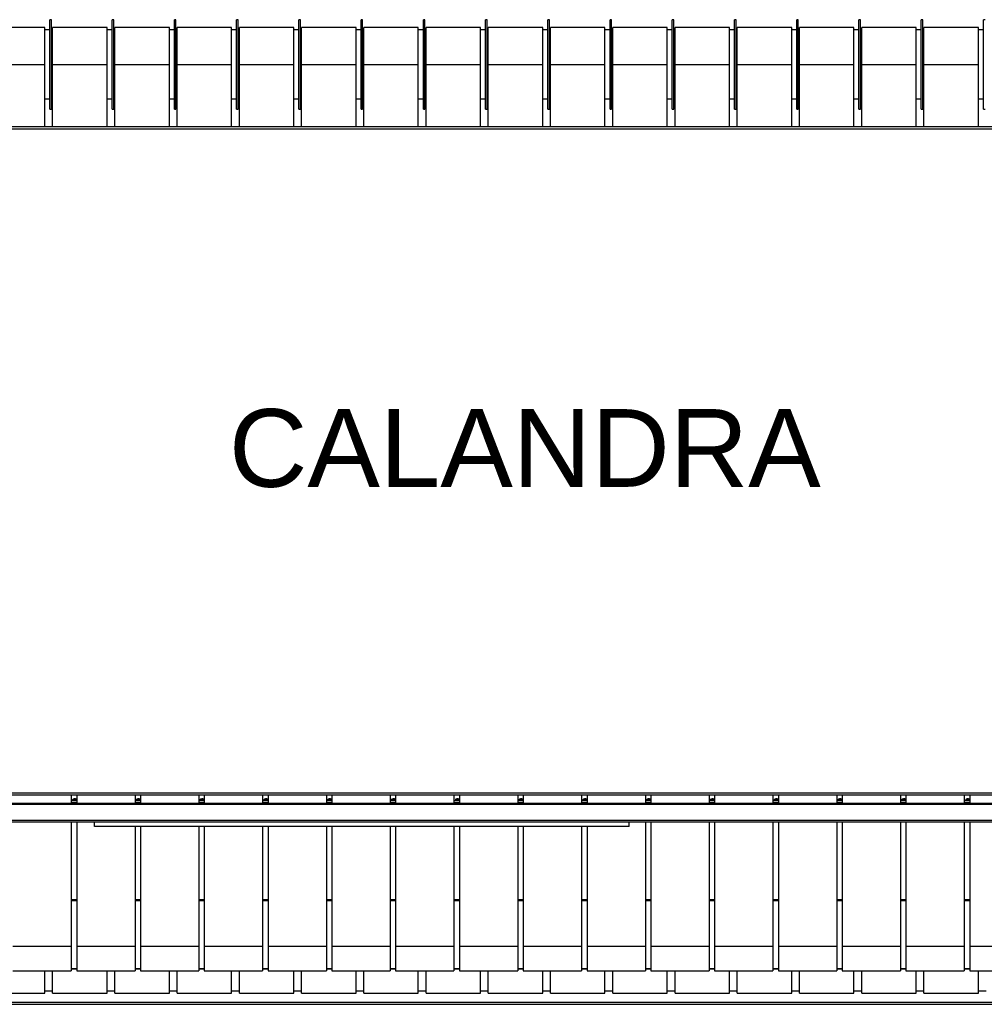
# Model space of a CAD drawing. Header units: metres. Extents: x -44 to 208, y -13 to 238.
# Tile 39 of 154: x 26.19 to 27.43, y 99.08 to 100.35. Entities that reach past the tile are written whole.
import ezdxf

# ---------------------------------------------------------------- set-up
doc = ezdxf.new("R2010")
doc.units = ezdxf.units.M
doc.header["$MEASUREMENT"] = 0
doc.layers.add('HTC-EST', color=253, linetype='Continuous')
doc.layers.add('TXT-ESP', color=40, linetype='Continuous')
doc.styles.add('Texto Especificacao 1-50', font='arial.ttf', dxfattribs={"height": 0.1})

# ---------------------------------------------------------------- blocks, each defined once
blk = doc.blocks.new('LS-09')
for p, q in [((-157.5189, 54.7677), (-157.5209, 54.7677)), ((-157.5209, 54.7627), (-157.5209, 54.7677)), ((-157.5189, 54.7627), (-157.5189, 54.7677)), ((-157.4389, 54.7677), (-157.4409, 54.7677)), ((-157.4409, 54.7627), (-157.4409, 54.7677)), ((-157.4389, 54.7627), (-157.4389, 54.7677)), ((-157.3589, 54.7677), (-157.3609, 54.7677)), ((-157.3609, 54.7627), (-157.3609, 54.7677)), ((-157.3589, 54.7627), (-157.3589, 54.7677)), ((-157.2789, 54.7677), (-157.2809, 54.7677)), ((-157.2809, 54.7627), (-157.2809, 54.7677)), ((-157.2789, 54.7627), (-157.2789, 54.7677)), ((-157.1989, 54.7677), (-157.2009, 54.7677)), ((-157.2009, 54.7627), (-157.2009, 54.7677)), ((-157.1989, 54.7627), (-157.1989, 54.7677)), ((-157.1189, 54.7677), (-157.1209, 54.7677)), ((-157.1209, 54.7627), (-157.1209, 54.7677)), ((-157.1189, 54.7627), (-157.1189, 54.7677)), ((-157.0389, 54.7677), (-157.0409, 54.7677)), ((-157.0409, 54.7627), (-157.0409, 54.7677)), ((-157.0389, 54.7627), (-157.0389, 54.7677)), ((-156.9589, 54.7677), (-156.9609, 54.7677)), ((-156.9609, 54.7627), (-156.9609, 54.7677)), ((-156.9589, 54.7627), (-156.9589, 54.7677)), ((-156.8789, 54.7677), (-156.8809, 54.7677)), ((-156.8809, 54.7627), (-156.8809, 54.7677)), ((-156.8789, 54.7627), (-156.8789, 54.7677)), ((-156.7989, 54.7677), (-156.8009, 54.7677)), ((-156.8009, 54.7627), (-156.8009, 54.7677)), ((-156.7989, 54.7627), (-156.7989, 54.7677)), ((-156.7189, 54.7677), (-156.7209, 54.7677)), ((-156.7209, 54.7627), (-156.7209, 54.7677)), ((-156.7189, 54.7627), (-156.7189, 54.7677)), ((-156.6389, 54.7677), (-156.6409, 54.7677)), ((-156.6409, 54.7627), (-156.6409, 54.7677)), ((-156.6389, 54.7627), (-156.6389, 54.7677)), ((-156.5589, 54.7677), (-156.5609, 54.7677)), ((-156.5609, 54.7627), (-156.5609, 54.7677)), ((-156.5589, 54.7627), (-156.5589, 54.7677)), ((-156.4789, 54.7677), (-156.4809, 54.7677)), ((-156.4809, 54.7627), (-156.4809, 54.7677)), ((-156.4789, 54.7627), (-156.4789, 54.7677)), ((-156.3989, 54.7677), (-156.4009, 54.7677)), ((-156.4009, 54.7627), (-156.4009, 54.7677)), ((-156.3989, 54.7627), (-156.3989, 54.7677)), ((-156.3189, 54.7677), (-156.3209, 54.7677)), ((-156.3209, 54.7627), (-156.3209, 54.7677)), ((-157.5274, 54.7577), (-157.5974, 54.7577)), ((-157.5274, 54.7102), (-157.5274, 54.7577)), ((-157.5209, 54.7547), (-157.5274, 54.7547)), ((-157.5209, 54.6527), (-157.5209, 54.7627)), ((-157.5189, 54.6527), (-157.5189, 54.7627)), ((-157.5174, 54.7547), (-157.5189, 54.7547)), ((-157.4474, 54.7577), (-157.5174, 54.7577)), ((-157.5174, 54.7102), (-157.5174, 54.7577)), ((-157.4474, 54.7102), (-157.4474, 54.7577)), ((-157.4409, 54.7547), (-157.4474, 54.7547)), ((-157.4409, 54.6527), (-157.4409, 54.7627)), ((-157.4389, 54.6527), (-157.4389, 54.7627)), ((-157.4374, 54.7547), (-157.4389, 54.7547)), ((-157.3674, 54.7577), (-157.4374, 54.7577)), ((-157.4374, 54.7102), (-157.4374, 54.7577)), ((-157.3674, 54.7102), (-157.3674, 54.7577)), ((-157.3609, 54.7547), (-157.3674, 54.7547)), ((-157.3609, 54.6527), (-157.3609, 54.7627)), ((-157.3589, 54.6527), (-157.3589, 54.7627)), ((-157.3574, 54.7547), (-157.3589, 54.7547)), ((-157.2874, 54.7577), (-157.3574, 54.7577)), ((-157.3574, 54.7102), (-157.3574, 54.7577)), ((-157.2874, 54.7102), (-157.2874, 54.7577)), ((-157.2809, 54.7547), (-157.2874, 54.7547)), ((-157.2809, 54.6527), (-157.2809, 54.7627)), ((-157.2789, 54.6527), (-157.2789, 54.7627)), ((-157.2774, 54.7547), (-157.2789, 54.7547)), ((-157.2074, 54.7577), (-157.2774, 54.7577)), ((-157.2774, 54.7102), (-157.2774, 54.7577)), ((-157.2074, 54.7102), (-157.2074, 54.7577)), ((-157.2009, 54.7547), (-157.2074, 54.7547)), ((-157.2009, 54.6527), (-157.2009, 54.7627)), ((-157.1989, 54.6527), (-157.1989, 54.7627)), ((-157.1974, 54.7547), (-157.1989, 54.7547)), ((-157.1274, 54.7577), (-157.1974, 54.7577)), ((-157.1974, 54.7102), (-157.1974, 54.7577)), ((-157.1274, 54.7102), (-157.1274, 54.7577)), ((-157.1209, 54.7547), (-157.1274, 54.7547)), ((-157.1209, 54.6527), (-157.1209, 54.7627)), ((-157.1189, 54.6527), (-157.1189, 54.7627)), ((-157.1174, 54.7547), (-157.1189, 54.7547)), ((-157.0474, 54.7577), (-157.1174, 54.7577)), ((-157.1174, 54.7102), (-157.1174, 54.7577)), ((-157.0474, 54.7102), (-157.0474, 54.7577)), ((-157.0409, 54.7547), (-157.0474, 54.7547)), ((-157.0409, 54.6527), (-157.0409, 54.7627)), ((-157.0389, 54.6527), (-157.0389, 54.7627)), ((-157.0374, 54.7547), (-157.0389, 54.7547)), ((-156.9674, 54.7577), (-157.0374, 54.7577)), ((-157.0374, 54.7102), (-157.0374, 54.7577)), ((-156.9674, 54.7102), (-156.9674, 54.7577)), ((-156.9609, 54.7547), (-156.9674, 54.7547)), ((-156.9609, 54.6527), (-156.9609, 54.7627)), ((-156.9589, 54.6527), (-156.9589, 54.7627)), ((-156.9574, 54.7547), (-156.9589, 54.7547)), ((-156.8874, 54.7577), (-156.9574, 54.7577)), ((-156.9574, 54.7102), (-156.9574, 54.7577)), ((-156.8874, 54.7102), (-156.8874, 54.7577)), ((-156.8809, 54.7547), (-156.8874, 54.7547)), ((-156.8809, 54.6527), (-156.8809, 54.7627)), ((-156.8789, 54.6527), (-156.8789, 54.7627)), ((-156.8774, 54.7547), (-156.8789, 54.7547)), ((-156.8074, 54.7577), (-156.8774, 54.7577)), ((-156.8774, 54.7102), (-156.8774, 54.7577)), ((-156.8074, 54.7102), (-156.8074, 54.7577)), ((-156.8009, 54.7547), (-156.8074, 54.7547)), ((-156.8009, 54.6527), (-156.8009, 54.7627)), ((-156.7989, 54.6527), (-156.7989, 54.7627)), ((-156.7974, 54.7547), (-156.7989, 54.7547)), ((-156.7274, 54.7577), (-156.7974, 54.7577)), ((-156.7974, 54.7102), (-156.7974, 54.7577)), ((-156.7274, 54.7102), (-156.7274, 54.7577)), ((-156.7209, 54.7547), (-156.7274, 54.7547)), ((-156.7209, 54.6527), (-156.7209, 54.7627)), ((-156.7189, 54.6527), (-156.7189, 54.7627)), ((-156.7174, 54.7547), (-156.7189, 54.7547)), ((-156.6474, 54.7577), (-156.7174, 54.7577)), ((-156.7174, 54.7102), (-156.7174, 54.7577)), ((-156.6474, 54.7102), (-156.6474, 54.7577)), ((-156.6409, 54.7547), (-156.6474, 54.7547)), ((-156.6409, 54.6527), (-156.6409, 54.7627)), ((-156.6389, 54.6527), (-156.6389, 54.7627)), ((-156.6374, 54.7547), (-156.6389, 54.7547)), ((-156.5674, 54.7577), (-156.6374, 54.7577)), ((-156.6374, 54.7102), (-156.6374, 54.7577)), ((-156.5674, 54.7102), (-156.5674, 54.7577)), ((-156.5609, 54.7547), (-156.5674, 54.7547)), ((-156.5609, 54.6527), (-156.5609, 54.7627)), ((-156.5589, 54.6527), (-156.5589, 54.7627)), ((-156.5574, 54.7547), (-156.5589, 54.7547)), ((-156.4874, 54.7577), (-156.5574, 54.7577)), ((-156.5574, 54.7102), (-156.5574, 54.7577)), ((-156.4874, 54.7102), (-156.4874, 54.7577)), ((-156.4809, 54.7547), (-156.4874, 54.7547)), ((-156.4809, 54.6527), (-156.4809, 54.7627)), ((-156.4789, 54.6527), (-156.4789, 54.7627)), ((-156.4774, 54.7547), (-156.4789, 54.7547)), ((-156.4074, 54.7577), (-156.4774, 54.7577)), ((-156.4774, 54.7102), (-156.4774, 54.7577)), ((-156.4074, 54.7102), (-156.4074, 54.7577)), ((-156.4009, 54.7547), (-156.4074, 54.7547)), ((-156.4009, 54.6527), (-156.4009, 54.7627)), ((-156.3989, 54.6527), (-156.3989, 54.7627)), ((-156.3974, 54.7547), (-156.3989, 54.7547)), ((-156.3274, 54.7577), (-156.3974, 54.7577)), ((-156.3974, 54.7102), (-156.3974, 54.7577)), ((-156.3274, 54.7102), (-156.3274, 54.7577)), ((-156.3209, 54.7547), (-156.3274, 54.7547)), ((-156.3209, 54.6527), (-156.3209, 54.7627)), ((-157.5974, 54.7102), (-157.5274, 54.7102)), ((-157.5274, 54.6302), (-157.5274, 54.7102)), ((-157.5174, 54.7102), (-157.4474, 54.7102)), ((-157.5174, 54.6302), (-157.5174, 54.7102)), ((-157.4474, 54.6302), (-157.4474, 54.7102)), ((-157.4374, 54.7102), (-157.3674, 54.7102)), ((-157.4374, 54.6302), (-157.4374, 54.7102)), ((-157.3674, 54.6302), (-157.3674, 54.7102)), ((-157.3574, 54.6302), (-157.3574, 54.7102)), ((-157.3574, 54.7102), (-157.2874, 54.7102)), ((-157.2874, 54.6302), (-157.2874, 54.7102)), ((-157.2774, 54.6302), (-157.2774, 54.7102)), ((-157.2774, 54.7102), (-157.2074, 54.7102)), ((-157.2074, 54.6302), (-157.2074, 54.7102)), ((-157.1974, 54.7102), (-157.1274, 54.7102)), ((-157.1974, 54.6302), (-157.1974, 54.7102)), ((-157.1274, 54.6302), (-157.1274, 54.7102)), ((-157.1174, 54.6302), (-157.1174, 54.7102)), ((-157.1174, 54.7102), (-157.0474, 54.7102)), ((-157.0474, 54.6302), (-157.0474, 54.7102)), ((-157.0374, 54.6302), (-157.0374, 54.7102)), ((-157.0374, 54.7102), (-156.9674, 54.7102)), ((-156.9674, 54.6302), (-156.9674, 54.7102)), ((-156.9574, 54.6302), (-156.9574, 54.7102)), ((-156.9574, 54.7102), (-156.8874, 54.7102)), ((-156.8874, 54.6302), (-156.8874, 54.7102)), ((-156.8774, 54.6302), (-156.8774, 54.7102)), ((-156.8774, 54.7102), (-156.8074, 54.7102)), ((-156.8074, 54.6302), (-156.8074, 54.7102)), ((-156.7974, 54.6302), (-156.7974, 54.7102)), ((-156.7974, 54.7102), (-156.7274, 54.7102)), ((-156.7274, 54.6302), (-156.7274, 54.7102)), ((-156.7174, 54.7102), (-156.6474, 54.7102)), ((-156.7174, 54.6302), (-156.7174, 54.7102)), ((-156.6474, 54.6302), (-156.6474, 54.7102)), ((-156.6374, 54.7102), (-156.5674, 54.7102)), ((-156.6374, 54.6302), (-156.6374, 54.7102)), ((-156.5674, 54.6302), (-156.5674, 54.7102)), ((-156.5574, 54.7102), (-156.4874, 54.7102)), ((-156.5574, 54.6302), (-156.5574, 54.7102)), ((-156.4874, 54.6302), (-156.4874, 54.7102)), ((-156.4774, 54.7102), (-156.4074, 54.7102)), ((-156.4774, 54.6302), (-156.4774, 54.7102)), ((-156.4074, 54.6302), (-156.4074, 54.7102)), ((-156.3974, 54.7102), (-156.3274, 54.7102)), ((-156.3974, 54.6302), (-156.3974, 54.7102)), ((-156.3274, 54.6302), (-156.3274, 54.7102)), ((-157.5274, 54.6658), (-157.5209, 54.6658)), ((-157.5189, 54.6658), (-157.5174, 54.6658)), ((-157.4474, 54.6658), (-157.4409, 54.6658)), ((-157.4389, 54.6658), (-157.4374, 54.6658)), ((-157.3674, 54.6658), (-157.3609, 54.6658)), ((-157.3589, 54.6658), (-157.3574, 54.6658)), ((-157.2874, 54.6658), (-157.2809, 54.6658)), ((-157.2789, 54.6658), (-157.2774, 54.6658)), ((-157.2074, 54.6658), (-157.2009, 54.6658)), ((-157.1989, 54.6658), (-157.1974, 54.6658)), ((-157.1274, 54.6658), (-157.1209, 54.6658)), ((-157.1189, 54.6658), (-157.1174, 54.6658)), ((-157.0474, 54.6658), (-157.0409, 54.6658)), ((-157.0389, 54.6658), (-157.0374, 54.6658)), ((-156.9674, 54.6658), (-156.9609, 54.6658)), ((-156.9589, 54.6658), (-156.9574, 54.6658)), ((-156.8874, 54.6658), (-156.8809, 54.6658)), ((-156.8789, 54.6658), (-156.8774, 54.6658)), ((-156.8074, 54.6658), (-156.8009, 54.6658)), ((-156.7989, 54.6658), (-156.7974, 54.6658)), ((-156.7274, 54.6658), (-156.7209, 54.6658)), ((-156.7189, 54.6658), (-156.7174, 54.6658)), ((-156.6474, 54.6658), (-156.6409, 54.6658)), ((-156.6389, 54.6658), (-156.6374, 54.6658)), ((-156.5674, 54.6658), (-156.5609, 54.6658)), ((-156.5589, 54.6658), (-156.5574, 54.6658)), ((-156.4874, 54.6658), (-156.4809, 54.6658)), ((-156.4789, 54.6658), (-156.4774, 54.6658)), ((-156.4074, 54.6658), (-156.4009, 54.6658)), ((-156.3989, 54.6658), (-156.3974, 54.6658)), ((-156.3274, 54.6658), (-156.3209, 54.6658)), ((-157.5209, 54.6527), (-157.5189, 54.6527)), ((-157.4409, 54.6527), (-157.4389, 54.6527)), ((-157.3609, 54.6527), (-157.3589, 54.6527)), ((-157.2809, 54.6527), (-157.2789, 54.6527)), ((-157.2009, 54.6527), (-157.1989, 54.6527)), ((-157.1209, 54.6527), (-157.1189, 54.6527)), ((-157.0409, 54.6527), (-157.0389, 54.6527)), ((-156.9609, 54.6527), (-156.9589, 54.6527)), ((-156.8809, 54.6527), (-156.8789, 54.6527)), ((-156.8009, 54.6527), (-156.7989, 54.6527)), ((-156.7209, 54.6527), (-156.7189, 54.6527)), ((-156.6409, 54.6527), (-156.6389, 54.6527)), ((-156.5609, 54.6527), (-156.5589, 54.6527)), ((-156.4809, 54.6527), (-156.4789, 54.6527)), ((-156.4009, 54.6527), (-156.3989, 54.6527)), ((-156.3209, 54.6527), (-156.3189, 54.6527)), ((-158.6199, 54.6302), (-155.6199, 54.6302)), ((-158.6199, 54.6276), (-155.6199, 54.6276)), ((-158.6199, 53.7732), (-155.6199, 53.7732)), ((-158.6199, 53.7706), (-155.6199, 53.7706)), ((-157.4935, 53.7706), (-157.4935, 53.7602)), ((-157.4935, 53.7635), (-157.4865, 53.7635)), ((-157.4865, 53.7706), (-157.4865, 53.7602)), ((-157.4115, 53.7706), (-157.4115, 53.7602)), ((-157.4115, 53.7635), (-157.4045, 53.7635)), ((-157.4045, 53.7706), (-157.4045, 53.7602)), ((-157.3295, 53.7706), (-157.3295, 53.7602)), ((-157.3295, 53.7635), (-157.3225, 53.7635)), ((-157.3225, 53.7706), (-157.3225, 53.7602)), ((-157.2475, 53.7706), (-157.2475, 53.7602)), ((-157.2475, 53.7635), (-157.2405, 53.7635)), ((-157.2405, 53.7706), (-157.2405, 53.7602)), ((-157.1655, 53.7706), (-157.1655, 53.7602)), ((-157.1655, 53.7635), (-157.1585, 53.7635)), ((-157.1585, 53.7706), (-157.1585, 53.7602)), ((-157.0835, 53.7706), (-157.0835, 53.7602)), ((-157.0835, 53.7635), (-157.0765, 53.7635)), ((-157.0765, 53.7706), (-157.0765, 53.7602)), ((-157.0015, 53.7706), (-157.0015, 53.7602)), ((-157.0015, 53.7635), (-156.9945, 53.7635)), ((-156.9945, 53.7706), (-156.9945, 53.7602)), ((-156.9195, 53.7706), (-156.9195, 53.7602)), ((-156.9195, 53.7635), (-156.9125, 53.7635)), ((-156.9125, 53.7706), (-156.9125, 53.7602)), ((-156.8375, 53.7706), (-156.8375, 53.7602)), ((-156.8375, 53.7635), (-156.8305, 53.7635)), ((-156.8305, 53.7706), (-156.8305, 53.7602)), ((-156.7555, 53.7706), (-156.7555, 53.7602)), ((-156.7555, 53.7635), (-156.7485, 53.7635)), ((-156.7485, 53.7706), (-156.7485, 53.7602)), ((-156.6735, 53.7706), (-156.6735, 53.7602)), ((-156.6735, 53.7635), (-156.6665, 53.7635)), ((-156.6665, 53.7706), (-156.6665, 53.7602)), ((-156.5915, 53.7706), (-156.5915, 53.7602)), ((-156.5915, 53.7635), (-156.5845, 53.7635)), ((-156.5845, 53.7706), (-156.5845, 53.7602)), ((-156.5095, 53.7706), (-156.5095, 53.7602)), ((-156.5095, 53.7635), (-156.5025, 53.7635)), ((-156.5025, 53.7706), (-156.5025, 53.7602)), ((-156.4275, 53.7706), (-156.4275, 53.7602)), ((-156.4275, 53.7635), (-156.4205, 53.7635)), ((-156.4205, 53.7706), (-156.4205, 53.7602)), ((-156.3455, 53.7706), (-156.3455, 53.7602)), ((-156.3455, 53.7635), (-156.3385, 53.7635)), ((-156.3385, 53.7706), (-156.3385, 53.7602)), ((-158.6699, 53.7602), (-155.5699, 53.7602)), ((-155.5699, 53.7582), (-158.6699, 53.7582)), ((-157.4935, 53.7608), (-157.4865, 53.7608)), ((-157.4115, 53.7608), (-157.4045, 53.7608)), ((-157.3295, 53.7608), (-157.3225, 53.7608)), ((-157.2475, 53.7608), (-157.2405, 53.7608)), ((-157.1655, 53.7608), (-157.1585, 53.7608)), ((-157.0835, 53.7608), (-157.0765, 53.7608)), ((-157.0015, 53.7608), (-156.9945, 53.7608)), ((-156.9195, 53.7608), (-156.9125, 53.7608)), ((-156.8375, 53.7608), (-156.8305, 53.7608)), ((-156.7555, 53.7608), (-156.7485, 53.7608)), ((-156.6735, 53.7608), (-156.6665, 53.7608)), ((-156.5915, 53.7608), (-156.5845, 53.7608)), ((-156.5095, 53.7608), (-156.5025, 53.7608)), ((-156.4275, 53.7608), (-156.4205, 53.7608)), ((-156.3455, 53.7608), (-156.3385, 53.7608)), ((-158.6699, 53.7382), (-155.5699, 53.7382)), ((-158.6699, 53.7362), (-155.5699, 53.7362)), ((-157.4935, 53.7362), (-157.4935, 53.5757)), ((-157.4865, 53.7362), (-157.4865, 53.5757)), ((-157.4635, 53.7299), (-157.4635, 53.7362)), ((-156.7762, 53.7299), (-157.4635, 53.7299)), ((-157.4115, 53.7299), (-157.4115, 53.5757)), ((-157.4045, 53.7299), (-157.4045, 53.5757)), ((-157.3295, 53.7299), (-157.3295, 53.5757)), ((-157.3225, 53.7299), (-157.3225, 53.5757)), ((-157.2475, 53.7299), (-157.2475, 53.5757)), ((-157.2405, 53.7299), (-157.2405, 53.5757)), ((-157.1655, 53.7299), (-157.1655, 53.5757)), ((-157.1585, 53.7299), (-157.1585, 53.5757)), ((-157.0835, 53.7299), (-157.0835, 53.5757)), ((-157.0765, 53.7299), (-157.0765, 53.5757)), ((-157.0015, 53.7299), (-157.0015, 53.5757)), ((-156.9945, 53.7299), (-156.9945, 53.5757)), ((-156.9195, 53.7299), (-156.9195, 53.5757)), ((-156.9125, 53.7299), (-156.9125, 53.5757)), ((-156.8375, 53.7299), (-156.8375, 53.5757)), ((-156.8305, 53.7299), (-156.8305, 53.5757)), ((-156.7762, 53.7299), (-156.7762, 53.7362)), ((-156.7555, 53.7362), (-156.7555, 53.5757)), ((-156.7485, 53.7362), (-156.7485, 53.5757)), ((-156.6735, 53.7362), (-156.6735, 53.5757)), ((-156.6665, 53.7362), (-156.6665, 53.5757)), ((-156.5915, 53.7362), (-156.5915, 53.5757)), ((-156.5845, 53.7362), (-156.5845, 53.5757)), ((-156.5095, 53.7362), (-156.5095, 53.5757)), ((-156.5025, 53.7362), (-156.5025, 53.5757)), ((-156.4275, 53.7362), (-156.4275, 53.5757)), ((-156.4205, 53.7362), (-156.4205, 53.5757)), ((-156.3455, 53.7362), (-156.3455, 53.5757)), ((-156.3385, 53.7362), (-156.3385, 53.5757)), ((-157.4935, 53.6363), (-157.4865, 53.6363)), ((-157.4115, 53.6363), (-157.4045, 53.6363)), ((-157.3295, 53.6363), (-157.3225, 53.6363)), ((-157.2475, 53.6363), (-157.2405, 53.6363)), ((-157.1655, 53.6363), (-157.1585, 53.6363)), ((-157.0835, 53.6363), (-157.0765, 53.6363)), ((-157.0015, 53.6363), (-156.9945, 53.6363)), ((-156.9195, 53.6363), (-156.9125, 53.6363)), ((-156.8375, 53.6363), (-156.8305, 53.6363)), ((-156.7555, 53.6363), (-156.7485, 53.6363)), ((-156.6735, 53.6363), (-156.6665, 53.6363)), ((-156.5915, 53.6363), (-156.5845, 53.6363)), ((-156.5095, 53.6363), (-156.5025, 53.6363)), ((-156.4275, 53.6363), (-156.4205, 53.6363)), ((-156.3455, 53.6363), (-156.3385, 53.6363)), ((-157.4935, 53.6347), (-157.4865, 53.6347)), ((-157.4115, 53.6347), (-157.4045, 53.6347)), ((-157.3295, 53.6347), (-157.3225, 53.6347)), ((-157.2475, 53.6347), (-157.2405, 53.6347)), ((-157.1655, 53.6347), (-157.1585, 53.6347)), ((-157.0835, 53.6347), (-157.0765, 53.6347)), ((-157.0015, 53.6347), (-156.9945, 53.6347)), ((-156.9195, 53.6347), (-156.9125, 53.6347)), ((-156.8375, 53.6347), (-156.8305, 53.6347)), ((-156.7555, 53.6347), (-156.7485, 53.6347)), ((-156.6735, 53.6347), (-156.6665, 53.6347)), ((-156.5915, 53.6347), (-156.5845, 53.6347)), ((-156.5095, 53.6347), (-156.5025, 53.6347)), ((-156.4275, 53.6347), (-156.4205, 53.6347)), ((-156.3455, 53.6347), (-156.3385, 53.6347)), ((-157.4935, 53.5757), (-157.5685, 53.5757)), ((-157.4935, 53.5757), (-157.4935, 53.5445)), ((-157.4115, 53.5757), (-157.4865, 53.5757)), ((-157.4865, 53.5757), (-157.4865, 53.5445)), ((-157.4115, 53.5757), (-157.4115, 53.5445)), ((-157.3295, 53.5757), (-157.4045, 53.5757)), ((-157.4045, 53.5757), (-157.4045, 53.5445)), ((-157.3295, 53.5757), (-157.3295, 53.5445)), ((-157.2475, 53.5757), (-157.3225, 53.5757)), ((-157.3225, 53.5757), (-157.3225, 53.5445)), ((-157.2475, 53.5757), (-157.2475, 53.5445)), ((-157.1655, 53.5757), (-157.2405, 53.5757)), ((-157.2405, 53.5757), (-157.2405, 53.5445)), ((-157.1655, 53.5757), (-157.1655, 53.5445)), ((-157.0835, 53.5757), (-157.1585, 53.5757)), ((-157.1585, 53.5757), (-157.1585, 53.5445)), ((-157.0835, 53.5757), (-157.0835, 53.5445)), ((-157.0015, 53.5757), (-157.0765, 53.5757)), ((-157.0765, 53.5757), (-157.0765, 53.5445)), ((-157.0015, 53.5757), (-157.0015, 53.5445)), ((-156.9195, 53.5757), (-156.9945, 53.5757)), ((-156.9945, 53.5757), (-156.9945, 53.5445)), ((-156.9195, 53.5757), (-156.9195, 53.5445)), ((-156.8375, 53.5757), (-156.9125, 53.5757)), ((-156.9125, 53.5757), (-156.9125, 53.5445)), ((-156.8375, 53.5757), (-156.8375, 53.5445)), ((-156.7555, 53.5757), (-156.8305, 53.5757)), ((-156.8305, 53.5757), (-156.8305, 53.5445)), ((-156.7555, 53.5757), (-156.7555, 53.5445)), ((-156.6735, 53.5757), (-156.7485, 53.5757)), ((-156.7485, 53.5757), (-156.7485, 53.5445)), ((-156.6735, 53.5757), (-156.6735, 53.5445)), ((-156.5915, 53.5757), (-156.6665, 53.5757)), ((-156.6665, 53.5757), (-156.6665, 53.5445)), ((-156.5915, 53.5757), (-156.5915, 53.5445)), ((-156.5095, 53.5757), (-156.5845, 53.5757)), ((-156.5845, 53.5757), (-156.5845, 53.5445)), ((-156.5095, 53.5757), (-156.5095, 53.5445)), ((-156.4275, 53.5757), (-156.5025, 53.5757)), ((-156.5025, 53.5757), (-156.5025, 53.5445)), ((-156.4275, 53.5757), (-156.4275, 53.5445)), ((-156.3455, 53.5757), (-156.4205, 53.5757)), ((-156.4205, 53.5757), (-156.4205, 53.5445)), ((-156.3455, 53.5757), (-156.3455, 53.5445)), ((-156.2635, 53.5757), (-156.3385, 53.5757)), ((-156.3385, 53.5757), (-156.3385, 53.5445)), ((-157.5685, 53.5445), (-157.4935, 53.5445)), ((-157.5274, 53.5158), (-157.5274, 53.5445)), ((-157.5174, 53.5158), (-157.5174, 53.5445)), ((-157.4935, 53.5475), (-157.4865, 53.5475)), ((-157.4935, 53.547), (-157.4865, 53.547)), ((-157.4865, 53.5445), (-157.4115, 53.5445)), ((-157.4474, 53.5158), (-157.4474, 53.5445)), ((-157.4374, 53.5158), (-157.4374, 53.5445)), ((-157.4115, 53.5475), (-157.4045, 53.5475)), ((-157.4115, 53.547), (-157.4045, 53.547)), ((-157.4045, 53.5445), (-157.3295, 53.5445)), ((-157.3674, 53.5158), (-157.3674, 53.5445)), ((-157.3574, 53.5158), (-157.3574, 53.5445)), ((-157.3295, 53.5475), (-157.3225, 53.5475)), ((-157.3295, 53.547), (-157.3225, 53.547)), ((-157.3225, 53.5445), (-157.2475, 53.5445)), ((-157.2874, 53.5158), (-157.2874, 53.5445)), ((-157.2774, 53.5158), (-157.2774, 53.5445)), ((-157.2475, 53.5475), (-157.2405, 53.5475)), ((-157.2475, 53.547), (-157.2405, 53.547)), ((-157.2405, 53.5445), (-157.1655, 53.5445)), ((-157.2074, 53.5158), (-157.2074, 53.5445)), ((-157.1974, 53.5158), (-157.1974, 53.5445)), ((-157.1655, 53.5475), (-157.1585, 53.5475)), ((-157.1655, 53.547), (-157.1585, 53.547)), ((-157.1585, 53.5445), (-157.0835, 53.5445)), ((-157.1274, 53.5158), (-157.1274, 53.5445)), ((-157.1174, 53.5158), (-157.1174, 53.5445)), ((-157.0835, 53.5475), (-157.0765, 53.5475)), ((-157.0835, 53.547), (-157.0765, 53.547)), ((-157.0765, 53.5445), (-157.0015, 53.5445)), ((-157.0474, 53.5158), (-157.0474, 53.5445)), ((-157.0374, 53.5158), (-157.0374, 53.5445)), ((-157.0015, 53.5475), (-156.9945, 53.5475)), ((-157.0015, 53.547), (-156.9945, 53.547)), ((-156.9945, 53.5445), (-156.9195, 53.5445)), ((-156.9674, 53.5158), (-156.9674, 53.5445)), ((-156.9574, 53.5158), (-156.9574, 53.5445)), ((-156.9195, 53.5475), (-156.9125, 53.5475)), ((-156.9195, 53.547), (-156.9125, 53.547)), ((-156.9125, 53.5445), (-156.8375, 53.5445)), ((-156.8874, 53.5158), (-156.8874, 53.5445)), ((-156.8774, 53.5158), (-156.8774, 53.5445)), ((-156.8375, 53.5475), (-156.8305, 53.5475)), ((-156.8375, 53.547), (-156.8305, 53.547)), ((-156.8305, 53.5445), (-156.7555, 53.5445)), ((-156.8074, 53.5158), (-156.8074, 53.5445)), ((-156.7974, 53.5158), (-156.7974, 53.5445)), ((-156.7555, 53.5475), (-156.7485, 53.5475)), ((-156.7555, 53.547), (-156.7485, 53.547)), ((-156.7485, 53.5445), (-156.6735, 53.5445)), ((-156.7274, 53.5158), (-156.7274, 53.5445)), ((-156.7174, 53.5158), (-156.7174, 53.5445)), ((-156.6735, 53.5475), (-156.6665, 53.5475)), ((-156.6735, 53.547), (-156.6665, 53.547)), ((-156.6665, 53.5445), (-156.5915, 53.5445)), ((-156.6474, 53.5158), (-156.6474, 53.5445)), ((-156.6374, 53.5158), (-156.6374, 53.5445)), ((-156.5915, 53.5475), (-156.5845, 53.5475)), ((-156.5915, 53.547), (-156.5845, 53.547)), ((-156.5845, 53.5445), (-156.5095, 53.5445)), ((-156.5674, 53.5158), (-156.5674, 53.5445)), ((-156.5574, 53.5158), (-156.5574, 53.5445)), ((-156.5095, 53.5475), (-156.5025, 53.5475)), ((-156.5095, 53.547), (-156.5025, 53.547)), ((-156.5025, 53.5445), (-156.4275, 53.5445)), ((-156.4874, 53.5158), (-156.4874, 53.5445)), ((-156.4774, 53.5158), (-156.4774, 53.5445)), ((-156.4275, 53.5475), (-156.4205, 53.5475)), ((-156.4275, 53.547), (-156.4205, 53.547)), ((-156.4205, 53.5445), (-156.3455, 53.5445)), ((-156.4074, 53.5158), (-156.4074, 53.5445)), ((-156.3974, 53.5158), (-156.3974, 53.5445)), ((-156.3455, 53.5475), (-156.3385, 53.5475)), ((-156.3455, 53.547), (-156.3385, 53.547)), ((-156.3385, 53.5445), (-156.2635, 53.5445)), ((-156.3274, 53.5158), (-156.3274, 53.5445)), ((-157.5974, 53.5158), (-157.5274, 53.5158)), ((-157.5274, 53.5187), (-157.5174, 53.5187)), ((-157.5174, 53.5158), (-157.4474, 53.5158)), ((-157.4474, 53.5187), (-157.4374, 53.5187)), ((-157.4374, 53.5158), (-157.3674, 53.5158)), ((-157.3674, 53.5187), (-157.3574, 53.5187)), ((-157.3574, 53.5158), (-157.2874, 53.5158)), ((-157.2874, 53.5187), (-157.2774, 53.5187)), ((-157.2774, 53.5158), (-157.2074, 53.5158)), ((-157.2074, 53.5187), (-157.1974, 53.5187)), ((-157.1974, 53.5158), (-157.1274, 53.5158)), ((-157.1274, 53.5187), (-157.1174, 53.5187)), ((-157.1174, 53.5158), (-157.0474, 53.5158)), ((-157.0474, 53.5187), (-157.0374, 53.5187)), ((-157.0374, 53.5158), (-156.9674, 53.5158)), ((-156.9674, 53.5187), (-156.9574, 53.5187)), ((-156.9574, 53.5158), (-156.8874, 53.5158)), ((-156.8874, 53.5187), (-156.8774, 53.5187)), ((-156.8774, 53.5158), (-156.8074, 53.5158)), ((-156.8074, 53.5187), (-156.7974, 53.5187)), ((-156.7974, 53.5158), (-156.7274, 53.5158)), ((-156.7274, 53.5187), (-156.7174, 53.5187)), ((-156.7174, 53.5158), (-156.6474, 53.5158)), ((-156.6474, 53.5187), (-156.6374, 53.5187)), ((-156.6374, 53.5158), (-156.5674, 53.5158)), ((-156.5674, 53.5187), (-156.5574, 53.5187)), ((-156.5574, 53.5158), (-156.4874, 53.5158)), ((-156.4874, 53.5187), (-156.4774, 53.5187)), ((-156.4774, 53.5158), (-156.4074, 53.5158)), ((-156.4074, 53.5187), (-156.3974, 53.5187)), ((-156.3974, 53.5158), (-156.3274, 53.5158)), ((-156.3274, 53.5187), (-156.3174, 53.5187)), ((-155.6199, 53.5038), (-158.6199, 53.5038)), ((-155.6199, 53.5012), (-158.6199, 53.5012))]:
    blk.add_line(p, q)
at = {"flags": 128}
for points in [[(-157.4914, 53.7647), (-157.4912, 53.765), (-157.4908, 53.7654), (-157.4902, 53.7657), (-157.4894, 53.7659), (-157.4886, 53.7659), (-157.4878, 53.7658), (-157.4871, 53.7655), (-157.4866, 53.7652), (-157.4865, 53.765)], [(-157.4908, 53.7641), (-157.491, 53.7641), (-157.4913, 53.7644), (-157.4914, 53.7647)], [(-157.4881, 53.7656), (-157.4873, 53.7654), (-157.4867, 53.7651), (-157.4865, 53.7647), (-157.4866, 53.7643), (-157.4871, 53.764), (-157.4879, 53.7638), (-157.4888, 53.7637), (-157.4897, 53.7637), (-157.4905, 53.7639), (-157.491, 53.7642), (-157.4913, 53.7646), (-157.4911, 53.765), (-157.4906, 53.7653), (-157.4899, 53.7656), (-157.489, 53.7657), (-157.4881, 53.7656)], [(-157.4865, 53.7644), (-157.4867, 53.7642), (-157.487, 53.7641)], [(-157.4094, 53.7647), (-157.4092, 53.765), (-157.4088, 53.7654), (-157.4082, 53.7657), (-157.4074, 53.7659), (-157.4066, 53.7659), (-157.4058, 53.7658), (-157.4051, 53.7655), (-157.4046, 53.7652), (-157.4045, 53.765)], [(-157.4088, 53.7641), (-157.409, 53.7641), (-157.4093, 53.7644), (-157.4094, 53.7647)], [(-157.4061, 53.7656), (-157.4053, 53.7654), (-157.4047, 53.7651), (-157.4045, 53.7647), (-157.4046, 53.7643), (-157.4051, 53.764), (-157.4059, 53.7638), (-157.4068, 53.7637), (-157.4077, 53.7637), (-157.4085, 53.7639), (-157.409, 53.7642), (-157.4093, 53.7646), (-157.4091, 53.765), (-157.4086, 53.7653), (-157.4079, 53.7656), (-157.407, 53.7657), (-157.4061, 53.7656)], [(-157.4045, 53.7644), (-157.4047, 53.7642), (-157.405, 53.7641)], [(-157.3274, 53.7647), (-157.3272, 53.765), (-157.3268, 53.7654), (-157.3262, 53.7657), (-157.3254, 53.7659), (-157.3246, 53.7659), (-157.3238, 53.7658), (-157.3231, 53.7655), (-157.3226, 53.7652), (-157.3225, 53.765)], [(-157.3268, 53.7641), (-157.327, 53.7641), (-157.3273, 53.7644), (-157.3274, 53.7647)], [(-157.3241, 53.7656), (-157.3233, 53.7654), (-157.3227, 53.7651), (-157.3225, 53.7647), (-157.3226, 53.7643), (-157.3231, 53.764), (-157.3239, 53.7638), (-157.3248, 53.7637), (-157.3257, 53.7637), (-157.3265, 53.7639), (-157.327, 53.7642), (-157.3273, 53.7646), (-157.3271, 53.765), (-157.3266, 53.7653), (-157.3259, 53.7656), (-157.325, 53.7657), (-157.3241, 53.7656)], [(-157.3225, 53.7644), (-157.3227, 53.7642), (-157.323, 53.7641)], [(-157.2454, 53.7647), (-157.2452, 53.765), (-157.2448, 53.7654), (-157.2442, 53.7657), (-157.2434, 53.7659), (-157.2426, 53.7659), (-157.2418, 53.7658), (-157.2411, 53.7655), (-157.2406, 53.7652), (-157.2405, 53.765)], [(-157.2448, 53.7641), (-157.245, 53.7641), (-157.2453, 53.7644), (-157.2454, 53.7647)], [(-157.2421, 53.7656), (-157.2413, 53.7654), (-157.2407, 53.7651), (-157.2405, 53.7647), (-157.2406, 53.7643), (-157.2411, 53.764), (-157.2419, 53.7638), (-157.2428, 53.7637), (-157.2437, 53.7637), (-157.2445, 53.7639), (-157.245, 53.7642), (-157.2453, 53.7646), (-157.2451, 53.765), (-157.2446, 53.7653), (-157.2439, 53.7656), (-157.243, 53.7657), (-157.2421, 53.7656)], [(-157.2405, 53.7644), (-157.2407, 53.7642), (-157.241, 53.7641)], [(-157.1634, 53.7647), (-157.1632, 53.765), (-157.1628, 53.7654), (-157.1622, 53.7657), (-157.1614, 53.7659), (-157.1606, 53.7659), (-157.1598, 53.7658), (-157.1591, 53.7655), (-157.1586, 53.7652), (-157.1585, 53.765)], [(-157.1628, 53.7641), (-157.163, 53.7641), (-157.1633, 53.7644), (-157.1634, 53.7647)], [(-157.1601, 53.7656), (-157.1593, 53.7654), (-157.1587, 53.7651), (-157.1585, 53.7647), (-157.1586, 53.7643), (-157.1591, 53.764), (-157.1599, 53.7638), (-157.1608, 53.7637), (-157.1617, 53.7637), (-157.1625, 53.7639), (-157.163, 53.7642), (-157.1633, 53.7646), (-157.1631, 53.765), (-157.1626, 53.7653), (-157.1619, 53.7656), (-157.161, 53.7657), (-157.1601, 53.7656)], [(-157.1585, 53.7644), (-157.1587, 53.7642), (-157.159, 53.7641)], [(-157.0814, 53.7647), (-157.0812, 53.765), (-157.0808, 53.7654), (-157.0802, 53.7657), (-157.0794, 53.7659), (-157.0786, 53.7659), (-157.0778, 53.7658), (-157.0771, 53.7655), (-157.0766, 53.7652), (-157.0765, 53.765)], [(-157.0808, 53.7641), (-157.081, 53.7641), (-157.0813, 53.7644), (-157.0814, 53.7647)], [(-157.0781, 53.7656), (-157.0773, 53.7654), (-157.0767, 53.7651), (-157.0765, 53.7647), (-157.0766, 53.7643), (-157.0771, 53.764), (-157.0779, 53.7638), (-157.0788, 53.7637), (-157.0797, 53.7637), (-157.0805, 53.7639), (-157.081, 53.7642), (-157.0813, 53.7646), (-157.0811, 53.765), (-157.0806, 53.7653), (-157.0799, 53.7656), (-157.079, 53.7657), (-157.0781, 53.7656)], [(-157.0765, 53.7644), (-157.0767, 53.7642), (-157.077, 53.7641)], [(-156.9994, 53.7647), (-156.9992, 53.765), (-156.9988, 53.7654), (-156.9982, 53.7657), (-156.9974, 53.7659), (-156.9966, 53.7659), (-156.9958, 53.7658), (-156.9951, 53.7655), (-156.9946, 53.7652), (-156.9945, 53.765)], [(-156.9988, 53.7641), (-156.999, 53.7641), (-156.9993, 53.7644), (-156.9994, 53.7647)], [(-156.9961, 53.7656), (-156.9953, 53.7654), (-156.9947, 53.7651), (-156.9945, 53.7647), (-156.9946, 53.7643), (-156.9951, 53.764), (-156.9959, 53.7638), (-156.9968, 53.7637), (-156.9977, 53.7637), (-156.9985, 53.7639), (-156.999, 53.7642), (-156.9993, 53.7646), (-156.9991, 53.765), (-156.9986, 53.7653), (-156.9979, 53.7656), (-156.997, 53.7657), (-156.9961, 53.7656)], [(-156.9945, 53.7644), (-156.9947, 53.7642), (-156.995, 53.7641)], [(-156.9174, 53.7647), (-156.9172, 53.765), (-156.9168, 53.7654), (-156.9162, 53.7657), (-156.9154, 53.7659), (-156.9146, 53.7659), (-156.9138, 53.7658), (-156.9131, 53.7655), (-156.9126, 53.7652), (-156.9125, 53.765)], [(-156.9168, 53.7641), (-156.917, 53.7641), (-156.9173, 53.7644), (-156.9174, 53.7647)], [(-156.9141, 53.7656), (-156.9133, 53.7654), (-156.9127, 53.7651), (-156.9125, 53.7647), (-156.9126, 53.7643), (-156.9131, 53.764), (-156.9139, 53.7638), (-156.9148, 53.7637), (-156.9157, 53.7637), (-156.9165, 53.7639), (-156.917, 53.7642), (-156.9173, 53.7646), (-156.9171, 53.765), (-156.9166, 53.7653), (-156.9159, 53.7656), (-156.915, 53.7657), (-156.9141, 53.7656)], [(-156.9125, 53.7644), (-156.9127, 53.7642), (-156.913, 53.7641)], [(-156.8354, 53.7647), (-156.8352, 53.765), (-156.8348, 53.7654), (-156.8342, 53.7657), (-156.8334, 53.7659), (-156.8326, 53.7659), (-156.8318, 53.7658), (-156.8311, 53.7655), (-156.8306, 53.7652), (-156.8305, 53.765)], [(-156.8348, 53.7641), (-156.835, 53.7641), (-156.8353, 53.7644), (-156.8354, 53.7647)], [(-156.8321, 53.7656), (-156.8313, 53.7654), (-156.8307, 53.7651), (-156.8305, 53.7647), (-156.8306, 53.7643), (-156.8311, 53.764), (-156.8319, 53.7638), (-156.8328, 53.7637), (-156.8337, 53.7637), (-156.8345, 53.7639), (-156.835, 53.7642), (-156.8353, 53.7646), (-156.8351, 53.765), (-156.8346, 53.7653), (-156.8339, 53.7656), (-156.833, 53.7657), (-156.8321, 53.7656)], [(-156.8305, 53.7644), (-156.8307, 53.7642), (-156.831, 53.7641)], [(-156.7534, 53.7647), (-156.7532, 53.765), (-156.7528, 53.7654), (-156.7522, 53.7657), (-156.7514, 53.7659), (-156.7506, 53.7659), (-156.7498, 53.7658), (-156.7491, 53.7655), (-156.7486, 53.7652), (-156.7485, 53.765)], [(-156.7528, 53.7641), (-156.753, 53.7641), (-156.7533, 53.7644), (-156.7534, 53.7647)], [(-156.7501, 53.7656), (-156.7493, 53.7654), (-156.7487, 53.7651), (-156.7485, 53.7647), (-156.7486, 53.7643), (-156.7491, 53.764), (-156.7499, 53.7638), (-156.7508, 53.7637), (-156.7517, 53.7637), (-156.7525, 53.7639), (-156.753, 53.7642), (-156.7533, 53.7646), (-156.7531, 53.765), (-156.7526, 53.7653), (-156.7519, 53.7656), (-156.751, 53.7657), (-156.7501, 53.7656)], [(-156.7485, 53.7644), (-156.7487, 53.7642), (-156.749, 53.7641)], [(-156.6714, 53.7647), (-156.6712, 53.765), (-156.6708, 53.7654), (-156.6702, 53.7657), (-156.6694, 53.7659), (-156.6686, 53.7659), (-156.6678, 53.7658), (-156.6671, 53.7655), (-156.6666, 53.7652), (-156.6665, 53.765)], [(-156.6708, 53.7641), (-156.671, 53.7641), (-156.6713, 53.7644), (-156.6714, 53.7647)], [(-156.6681, 53.7656), (-156.6673, 53.7654), (-156.6667, 53.7651), (-156.6665, 53.7647), (-156.6666, 53.7643), (-156.6671, 53.764), (-156.6679, 53.7638), (-156.6688, 53.7637), (-156.6697, 53.7637), (-156.6705, 53.7639), (-156.671, 53.7642), (-156.6713, 53.7646), (-156.6711, 53.765), (-156.6706, 53.7653), (-156.6699, 53.7656), (-156.669, 53.7657), (-156.6681, 53.7656)], [(-156.6665, 53.7644), (-156.6667, 53.7642), (-156.667, 53.7641)], [(-156.5894, 53.7647), (-156.5892, 53.765), (-156.5888, 53.7654), (-156.5882, 53.7657), (-156.5874, 53.7659), (-156.5866, 53.7659), (-156.5858, 53.7658), (-156.5851, 53.7655), (-156.5846, 53.7652), (-156.5845, 53.765)], [(-156.5888, 53.7641), (-156.589, 53.7641), (-156.5893, 53.7644), (-156.5894, 53.7647)], [(-156.5861, 53.7656), (-156.5853, 53.7654), (-156.5847, 53.7651), (-156.5845, 53.7647), (-156.5846, 53.7643), (-156.5851, 53.764), (-156.5859, 53.7638), (-156.5868, 53.7637), (-156.5877, 53.7637), (-156.5885, 53.7639), (-156.589, 53.7642), (-156.5893, 53.7646), (-156.5891, 53.765), (-156.5886, 53.7653), (-156.5879, 53.7656), (-156.587, 53.7657), (-156.5861, 53.7656)], [(-156.5845, 53.7644), (-156.5847, 53.7642), (-156.585, 53.7641)], [(-156.5074, 53.7647), (-156.5072, 53.765), (-156.5068, 53.7654), (-156.5062, 53.7657), (-156.5054, 53.7659), (-156.5046, 53.7659), (-156.5038, 53.7658), (-156.5031, 53.7655), (-156.5026, 53.7652), (-156.5025, 53.765)], [(-156.5068, 53.7641), (-156.507, 53.7641), (-156.5073, 53.7644), (-156.5074, 53.7647)], [(-156.5041, 53.7656), (-156.5033, 53.7654), (-156.5027, 53.7651), (-156.5025, 53.7647), (-156.5026, 53.7643), (-156.5031, 53.764), (-156.5039, 53.7638), (-156.5048, 53.7637), (-156.5057, 53.7637), (-156.5065, 53.7639), (-156.507, 53.7642), (-156.5073, 53.7646), (-156.5071, 53.765), (-156.5066, 53.7653), (-156.5059, 53.7656), (-156.505, 53.7657), (-156.5041, 53.7656)], [(-156.5025, 53.7644), (-156.5027, 53.7642), (-156.503, 53.7641)], [(-156.4254, 53.7647), (-156.4252, 53.765), (-156.4248, 53.7654), (-156.4242, 53.7657), (-156.4234, 53.7659), (-156.4226, 53.7659), (-156.4218, 53.7658), (-156.4211, 53.7655), (-156.4206, 53.7652), (-156.4205, 53.765)], [(-156.4248, 53.7641), (-156.425, 53.7641), (-156.4253, 53.7644), (-156.4254, 53.7647)], [(-156.4221, 53.7656), (-156.4213, 53.7654), (-156.4207, 53.7651), (-156.4205, 53.7647), (-156.4206, 53.7643), (-156.4211, 53.764), (-156.4219, 53.7638), (-156.4228, 53.7637), (-156.4237, 53.7637), (-156.4245, 53.7639), (-156.425, 53.7642), (-156.4253, 53.7646), (-156.4251, 53.765), (-156.4246, 53.7653), (-156.4239, 53.7656), (-156.423, 53.7657), (-156.4221, 53.7656)], [(-156.4205, 53.7644), (-156.4207, 53.7642), (-156.421, 53.7641)], [(-156.3434, 53.7647), (-156.3432, 53.765), (-156.3428, 53.7654), (-156.3422, 53.7657), (-156.3414, 53.7659), (-156.3406, 53.7659), (-156.3398, 53.7658), (-156.3391, 53.7655), (-156.3386, 53.7652), (-156.3385, 53.765)], [(-156.3428, 53.7641), (-156.343, 53.7641), (-156.3433, 53.7644), (-156.3434, 53.7647)], [(-156.3401, 53.7656), (-156.3393, 53.7654), (-156.3387, 53.7651), (-156.3385, 53.7647), (-156.3386, 53.7643), (-156.3391, 53.764), (-156.3399, 53.7638), (-156.3408, 53.7637), (-156.3417, 53.7637), (-156.3425, 53.7639), (-156.343, 53.7642), (-156.3433, 53.7646), (-156.3431, 53.765), (-156.3426, 53.7653), (-156.3419, 53.7656), (-156.341, 53.7657), (-156.3401, 53.7656)], [(-156.3385, 53.7644), (-156.3387, 53.7642), (-156.339, 53.7641)]]:
    blk.add_lwpolyline(points, dxfattribs=at)

msp = doc.modelspace()

# ---------------------------------------------------------------- block references
at = {"layer": 'HTC-EST'}
msp.add_blockref('LS-09', (183.7457, 45.5816), dxfattribs=at)

# ---------------------------------------------------------------- texts
at = {"layer": 'TXT-ESP', "insert": (26.4549, 99.8485), "char_height": 0.1, "width": 1.981364, "attachment_point": 1, "style": 'Texto Especificacao 1-50'}
msp.add_mtext('CALANDRA', dxfattribs=at)

doc.saveas('drawing.dxf')
